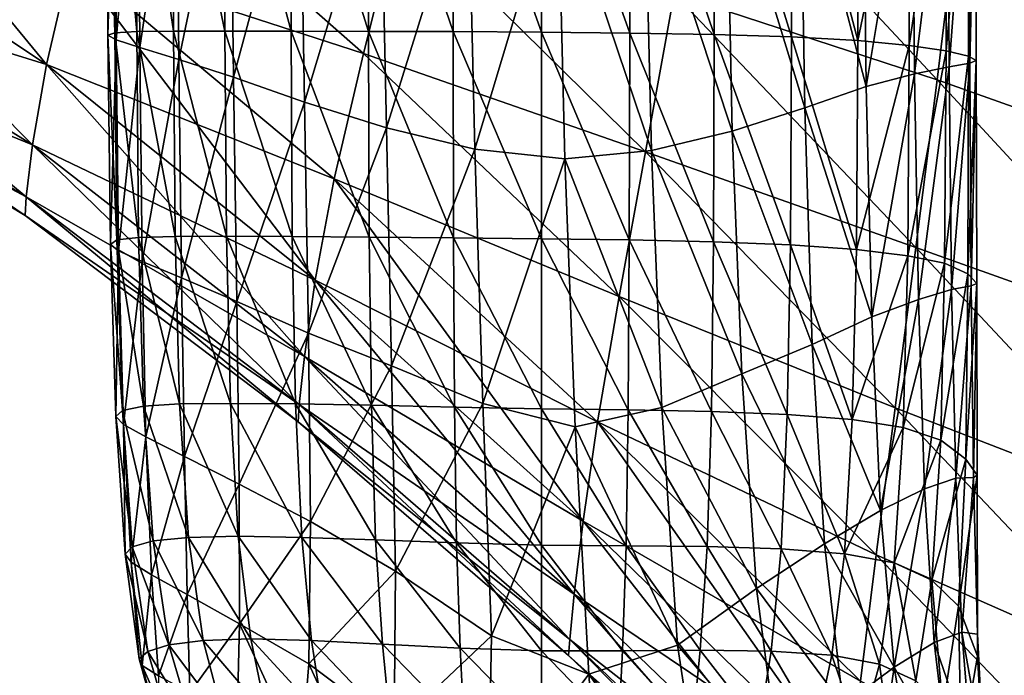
# Model space of a CAD drawing. Extents: x -0.96 to 0.96, y -0.57 to 2.63.
# Tile 111 of 148: x 0.11 to 0.25, y 1.3 to 1.39. Entities that reach past the tile are written whole.
import ezdxf

# ---------------------------------------------------------------- set-up
doc = ezdxf.new("R2010")
doc.units = 0
doc.layers.add('Brakiri_Cruiser_Main_Texture', color=7, linetype='CONTINUOUS')

msp = doc.modelspace()

# ---------------------------------------------------------------- linework, layer by layer
at = {"layer": 'Brakiri_Cruiser_Main_Texture'}
for points in [[(0.082617, 1.423704, -0.420602), (0.116689, 1.382296, -0.424428), (0.078867, 1.407397, -0.428535)], [(0.082617, 1.423704, -0.420602), (0.120088, 1.39692, -0.416306), (0.116689, 1.382296, -0.424428)], [(0.12613, 1.386665, 0.42875), (0.126103, 1.420842, 0.42875), (0.125114, 1.420696, 0.44)], [(0.12613, 1.386665, 0.42875), (0.125114, 1.420696, 0.44), (0.125178, 1.386324, 0.44)], [(0.125178, 1.386324, 0.44), (0.125114, 1.420696, 0.44), (0.126193, 1.420354, 0.45125)], [(0.125178, 1.386324, 0.44), (0.126193, 1.420354, 0.45125), (0.126311, 1.385689, 0.45125)], [(0.12915, 1.386812, 0.417969), (0.129141, 1.420891, 0.417969), (0.126103, 1.420842, 0.42875)], [(0.12915, 1.386812, 0.417969), (0.126103, 1.420842, 0.42875), (0.12613, 1.386665, 0.42875)], [(0.126311, 1.385689, 0.45125), (0.126193, 1.420354, 0.45125), (0.129358, 1.419719, 0.462031)], [(0.134219, 1.386861, 0.408125), (0.134219, 1.420891, 0.408125), (0.129141, 1.420891, 0.417969)], [(0.134219, 1.386861, 0.408125), (0.129141, 1.420891, 0.417969), (0.12915, 1.386812, 0.417969)], [(0.141328, 1.386861, 0.399687), (0.141328, 1.420891, 0.399687), (0.134219, 1.420891, 0.408125)], [(0.141328, 1.386861, 0.399687), (0.134219, 1.420891, 0.408125), (0.134219, 1.386861, 0.408125)], [(0.150469, 1.386861, 0.393125), (0.150469, 1.420891, 0.393125), (0.141328, 1.420891, 0.399687)], [(0.150469, 1.386861, 0.393125), (0.141328, 1.420891, 0.399687), (0.141328, 1.386861, 0.399687)], [(0.161133, 1.386851, 0.388438), (0.161133, 1.420891, 0.388437), (0.150469, 1.420891, 0.393125)], [(0.161133, 1.386851, 0.388438), (0.150469, 1.420891, 0.393125), (0.150469, 1.386861, 0.393125)], [(0.172812, 1.386822, 0.385625), (0.172812, 1.420882, 0.385625), (0.161133, 1.420891, 0.388437)], [(0.172812, 1.386822, 0.385625), (0.161133, 1.420891, 0.388437), (0.161133, 1.386851, 0.388438)], [(0.185, 1.386753, 0.384687), (0.185, 1.420852, 0.384687), (0.172812, 1.420882, 0.385625)], [(0.185, 1.386753, 0.384687), (0.172812, 1.420882, 0.385625), (0.172812, 1.386822, 0.385625)], [(0.197187, 1.386626, 0.385625), (0.197187, 1.420784, 0.385625), (0.185, 1.420852, 0.384687)], [(0.197187, 1.386626, 0.385625), (0.185, 1.420852, 0.384687), (0.185, 1.386753, 0.384687)], [(0.208867, 1.386412, 0.388438), (0.208867, 1.420657, 0.388437), (0.197187, 1.420784, 0.385625)], [(0.208867, 1.386412, 0.388438), (0.197187, 1.420784, 0.385625), (0.197187, 1.386626, 0.385625)], [(0.219531, 1.38608, 0.393125), (0.219531, 1.420442, 0.393125), (0.208867, 1.420657, 0.388437)], [(0.219531, 1.38608, 0.393125), (0.208867, 1.420657, 0.388437), (0.208867, 1.386412, 0.388438)], [(0.228672, 1.385591, 0.399687), (0.228672, 1.42011, 0.399687), (0.219531, 1.420442, 0.393125)], [(0.228672, 1.385591, 0.399687), (0.219531, 1.420442, 0.393125), (0.219531, 1.38608, 0.393125)], [(0.126311, 1.385689, 0.45125), (0.129358, 1.419719, 0.462031), (0.129558, 1.384615, 0.462031)], [(0.129558, 1.384615, 0.462031), (0.129358, 1.419719, 0.462031), (0.134636, 1.418645, 0.471875)], [(0.235781, 1.419622, 0.408125), (0.228672, 1.42011, 0.399687), (0.228672, 1.385591, 0.399687)], [(0.235781, 1.419622, 0.408125), (0.228672, 1.385591, 0.399687), (0.235781, 1.384908, 0.408125)], [(0.240859, 1.419094, 0.417969), (0.235781, 1.419622, 0.408125), (0.235781, 1.384908, 0.408125)], [(0.240859, 1.419094, 0.417969), (0.235781, 1.384908, 0.408125), (0.240868, 1.384146, 0.417969)], [(0.243915, 1.418616, 0.42875), (0.240859, 1.419094, 0.417969), (0.240868, 1.384146, 0.417969)], [(0.129558, 1.384615, 0.462031), (0.134636, 1.418645, 0.471875), (0.134944, 1.382955, 0.471875)], [(0.134944, 1.382955, 0.471875), (0.134636, 1.418645, 0.471875), (0.142054, 1.416985, 0.480313)], [(0.236507, 1.381001, 0.471875), (0.236198, 1.417376, 0.471875), (0.241077, 1.417922, 0.462031)], [(0.236507, 1.381001, 0.471875), (0.241077, 1.417922, 0.462031), (0.241277, 1.381949, 0.462031)], [(0.243915, 1.418616, 0.42875), (0.240868, 1.384146, 0.417969), (0.243943, 1.383423, 0.42875)], [(0.241277, 1.381949, 0.462031), (0.241077, 1.417922, 0.462031), (0.244006, 1.418128, 0.45125)], [(0.241277, 1.381949, 0.462031), (0.244006, 1.418128, 0.45125), (0.244124, 1.382447, 0.45125)], [(0.244958, 1.418274, 0.44), (0.243915, 1.418616, 0.42875), (0.243943, 1.383423, 0.42875)], [(0.244958, 1.418274, 0.44), (0.243943, 1.383423, 0.42875), (0.245022, 1.382828, 0.44)], [(0.244124, 1.382447, 0.45125), (0.244006, 1.418128, 0.45125), (0.244958, 1.418274, 0.44)], [(0.244124, 1.382447, 0.45125), (0.244958, 1.418274, 0.44), (0.245022, 1.382828, 0.44)], [(0.134944, 1.382955, 0.471875), (0.142054, 1.416985, 0.480313), (0.142507, 1.380513, 0.480313)], [(0.142507, 1.380513, 0.480313), (0.142054, 1.416985, 0.480313), (0.151648, 1.414544, 0.486875)], [(0.22071, 1.414094, 0.486875), (0.229397, 1.416204, 0.480313), (0.229851, 1.379244, 0.480313)], [(0.229851, 1.379244, 0.480313), (0.229397, 1.416204, 0.480313), (0.236198, 1.417376, 0.471875)], [(0.229851, 1.379244, 0.480313), (0.236198, 1.417376, 0.471875), (0.236507, 1.381001, 0.471875)], [(0.20332, 1.392082, -0.503947), (0.239648, 1.380157, -0.50293), (0.207242, 1.414946, -0.504873)], [(0.20332, 1.392082, -0.395028), (0.207242, 1.414946, -0.394164), (0.239648, 1.380157, -0.392305)], [(0.207242, 1.414946, -0.504873), (0.239648, 1.380157, -0.50293), (0.24245, 1.403354, -0.502012)], [(0.207242, 1.414946, -0.394164), (0.24245, 1.403354, -0.39322), (0.239648, 1.380157, -0.392305)], [(0.120088, 1.39692, -0.499378), (0.160444, 1.38379, -0.500636), (0.12542, 1.414612, -0.506153)], [(0.120088, 1.39692, -0.416306), (0.12542, 1.414611, -0.410209), (0.160444, 1.38379, -0.405705)], [(0.12542, 1.414612, -0.506153), (0.160444, 1.38379, -0.500636), (0.16541, 1.403671, -0.505281)], [(0.12542, 1.414611, -0.410209), (0.16541, 1.403671, -0.401312), (0.160444, 1.38379, -0.405705)], [(0.142507, 1.380513, 0.480313), (0.151648, 1.414544, 0.486875), (0.152282, 1.377095, 0.486875)], [(0.152282, 1.377095, 0.486875), (0.151648, 1.414544, 0.486875), (0.162801, 1.411907, 0.491563)], [(0.210536, 1.411673, 0.491563), (0.22071, 1.414094, 0.486875), (0.221345, 1.376314, 0.486875)], [(0.22071, 1.414094, 0.486875), (0.229851, 1.379244, 0.480313), (0.221345, 1.376314, 0.486875)], [(0.152282, 1.377095, 0.486875), (0.162801, 1.411907, 0.491563), (0.163608, 1.373521, 0.491562)], [(0.163608, 1.373521, 0.491562), (0.162801, 1.411907, 0.491563), (0.17488, 1.409749, 0.494375)], [(0.199255, 1.409651, 0.494375), (0.210536, 1.411673, 0.491563), (0.211343, 1.373082, 0.491562)], [(0.210536, 1.411673, 0.491563), (0.221345, 1.376314, 0.486875), (0.211343, 1.373082, 0.491562)], [(0.163608, 1.373521, 0.491562), (0.17488, 1.409749, 0.494375), (0.175823, 1.370611, 0.494375)], [(0.175823, 1.370611, 0.494375), (0.17488, 1.409749, 0.494375), (0.187249, 1.408743, 0.495313)], [(0.187249, 1.408743, 0.495313), (0.199255, 1.409651, 0.494375), (0.200198, 1.370416, 0.494375)], [(0.199255, 1.409651, 0.494375), (0.211343, 1.373082, 0.491562), (0.200198, 1.370416, 0.494375)], [(0.175823, 1.370611, 0.494375), (0.187249, 1.408743, 0.495313), (0.188246, 1.369273, 0.495313)], [(0.187249, 1.408743, 0.495313), (0.200198, 1.370416, 0.494375), (0.188246, 1.369273, 0.495313)], [(0.078867, 1.407397, -0.428535), (0.114778, 1.371181, -0.434112), (0.077007, 1.39461, -0.438137)], [(0.077007, 1.39461, -0.484647), (0.116689, 1.382296, -0.490372), (0.078867, 1.407397, -0.49592)], [(0.078867, 1.407397, -0.428535), (0.116689, 1.382296, -0.424428), (0.114778, 1.371181, -0.434112)], [(0.078867, 1.407397, -0.49592), (0.116689, 1.382296, -0.490372), (0.120088, 1.39692, -0.499378)], [(0.160444, 1.38379, -0.500636), (0.199373, 1.37023, -0.501175), (0.16541, 1.403671, -0.505281)], [(0.160444, 1.38379, -0.405705), (0.16541, 1.403671, -0.401312), (0.199373, 1.37023, -0.397712)], [(0.16541, 1.403671, -0.505281), (0.199373, 1.37023, -0.501175), (0.20332, 1.392082, -0.503947)], [(0.16541, 1.403671, -0.401312), (0.20332, 1.392082, -0.395028), (0.199373, 1.37023, -0.397712)], [(0.239648, 1.380157, -0.50293), (0.275244, 1.367516, -0.502812), (0.24245, 1.403354, -0.502012)], [(0.239648, 1.380157, -0.392305), (0.24245, 1.403354, -0.39322), (0.275244, 1.367516, -0.394062)], [(0.24245, 1.403354, -0.502012), (0.275244, 1.367516, -0.502812), (0.277332, 1.390043, -0.5)], [(0.24245, 1.403354, -0.39322), (0.277332, 1.390043, -0.396875), (0.275244, 1.367516, -0.394062)], [(0.120088, 1.39692, -0.416306), (0.153794, 1.352486, -0.420314), (0.116689, 1.382296, -0.424428)], [(0.116689, 1.382296, -0.490372), (0.156387, 1.366485, -0.493997), (0.120088, 1.39692, -0.499378)], [(0.120088, 1.39692, -0.499378), (0.156387, 1.366485, -0.493997), (0.160444, 1.38379, -0.500636)], [(0.120088, 1.39692, -0.416306), (0.160444, 1.38379, -0.405705), (0.156387, 1.366485, -0.412022)], [(0.120088, 1.39692, -0.416306), (0.156387, 1.366485, -0.412022), (0.153794, 1.352486, -0.420314)], [(0.077007, 1.39461, -0.438137), (0.113906, 1.364017, -0.444897), (0.076011, 1.387013, -0.448988)], [(0.076011, 1.387013, -0.472796), (0.114778, 1.371181, -0.479778), (0.077007, 1.39461, -0.484647)], [(0.077007, 1.39461, -0.438137), (0.114778, 1.371181, -0.434112), (0.113906, 1.364017, -0.444897)], [(0.077007, 1.39461, -0.484647), (0.114778, 1.371181, -0.479778), (0.116689, 1.382296, -0.490372)], [(0.199373, 1.37023, -0.501175), (0.236667, 1.357038, -0.502002), (0.20332, 1.392082, -0.503947)], [(0.199373, 1.37023, -0.397712), (0.20332, 1.392082, -0.395028), (0.236667, 1.357038, -0.39321)], [(0.20332, 1.392082, -0.503947), (0.236667, 1.357038, -0.502002), (0.239648, 1.380157, -0.50293)], [(0.20332, 1.392082, -0.395028), (0.239648, 1.380157, -0.392305), (0.236667, 1.357038, -0.39321)], [(0.076011, 1.387013, -0.448988), (0.11373, 1.361422, -0.4564), (0.075879, 1.384318, -0.460695)], [(0.075879, 1.384318, -0.460695), (0.113906, 1.364017, -0.468241), (0.076011, 1.387013, -0.472796)], [(0.076011, 1.387013, -0.448988), (0.113906, 1.364017, -0.444897), (0.11373, 1.361422, -0.4564)], [(0.076011, 1.387013, -0.472796), (0.113906, 1.364017, -0.468241), (0.114778, 1.371181, -0.479778)], [(0.126406, 1.358056, 0.428796), (0.12613, 1.386665, 0.42875), (0.125178, 1.386324, 0.44)], [(0.126406, 1.358056, 0.428796), (0.125178, 1.386324, 0.44), (0.125513, 1.357432, 0.44)], [(0.125513, 1.357432, 0.44), (0.125178, 1.386324, 0.44), (0.126311, 1.385689, 0.45125)], [(0.129384, 1.358387, 0.41806), (0.12915, 1.386812, 0.417969), (0.12613, 1.386665, 0.42875)], [(0.129384, 1.358387, 0.41806), (0.12613, 1.386665, 0.42875), (0.126406, 1.358056, 0.428796)], [(0.13443, 1.358522, 0.408262), (0.134219, 1.386861, 0.408125), (0.12915, 1.386812, 0.417969)], [(0.13443, 1.358522, 0.408262), (0.12915, 1.386812, 0.417969), (0.129384, 1.358387, 0.41806)], [(0.141526, 1.35856, 0.39987), (0.141328, 1.386861, 0.399687), (0.134219, 1.386861, 0.408125)], [(0.141526, 1.35856, 0.39987), (0.134219, 1.386861, 0.408125), (0.13443, 1.358522, 0.408262)], [(0.150617, 1.358522, 0.39332), (0.150469, 1.386861, 0.393125), (0.141328, 1.386861, 0.399687)], [(0.150617, 1.358522, 0.39332), (0.141328, 1.386861, 0.399687), (0.141526, 1.35856, 0.39987)], [(0.161232, 1.358465, 0.388646), (0.161133, 1.386851, 0.388438), (0.150469, 1.386861, 0.393125)], [(0.161232, 1.358465, 0.388646), (0.150469, 1.386861, 0.393125), (0.150617, 1.358522, 0.39332)], [(0.172862, 1.358368, 0.385846), (0.172812, 1.386822, 0.385625), (0.161133, 1.386851, 0.388438)], [(0.172862, 1.358368, 0.385846), (0.161133, 1.386851, 0.388438), (0.161232, 1.358465, 0.388646)], [(0.185, 1.358213, 0.384922), (0.185, 1.386753, 0.384687), (0.172812, 1.386822, 0.385625)], [(0.185, 1.358213, 0.384922), (0.172812, 1.386822, 0.385625), (0.172862, 1.358368, 0.385846)], [(0.197138, 1.358065, 0.385794), (0.197187, 1.386626, 0.385625), (0.185, 1.386753, 0.384687)], [(0.197138, 1.358065, 0.385794), (0.185, 1.386753, 0.384687), (0.185, 1.358213, 0.384922)], [(0.208768, 1.357801, 0.388542), (0.197187, 1.386626, 0.385625), (0.197138, 1.358065, 0.385794)], [(0.208768, 1.357801, 0.388542), (0.208867, 1.386412, 0.388438), (0.197187, 1.386626, 0.385625)], [(0.219383, 1.35738, 0.393164), (0.208867, 1.386412, 0.388438), (0.208768, 1.357801, 0.388542)], [(0.219383, 1.35738, 0.393164), (0.219531, 1.38608, 0.393125), (0.208867, 1.386412, 0.388438)], [(0.125513, 1.357432, 0.44), (0.126311, 1.385689, 0.45125), (0.126631, 1.356542, 0.451204)], [(0.126631, 1.356542, 0.451204), (0.126311, 1.385689, 0.45125), (0.129558, 1.384615, 0.462031)], [(0.228474, 1.356763, 0.399661), (0.219531, 1.38608, 0.393125), (0.219383, 1.35738, 0.393164)], [(0.228474, 1.356763, 0.399661), (0.228672, 1.385591, 0.399687), (0.219531, 1.38608, 0.393125)], [(0.235781, 1.384908, 0.408125), (0.228672, 1.385591, 0.399687), (0.228474, 1.356763, 0.399661)], [(0.235781, 1.384908, 0.408125), (0.228474, 1.356763, 0.399661), (0.23557, 1.355856, 0.408047)], [(0.240868, 1.384146, 0.417969), (0.235781, 1.384908, 0.408125), (0.23557, 1.355856, 0.408047)], [(0.075879, 1.384318, -0.460695), (0.11373, 1.361422, -0.4564), (0.113906, 1.364017, -0.468241)], [(0.126631, 1.356542, 0.451204), (0.129558, 1.384615, 0.462031), (0.129888, 1.355066, 0.46194)], [(0.129888, 1.355066, 0.46194), (0.129558, 1.384615, 0.462031), (0.134944, 1.382955, 0.471875)], [(0.156387, 1.366485, -0.493997), (0.195732, 1.350246, -0.496528), (0.160444, 1.38379, -0.500636)], [(0.156387, 1.366485, -0.412022), (0.160444, 1.38379, -0.405705), (0.195732, 1.350246, -0.402272)], [(0.160444, 1.38379, -0.500636), (0.195732, 1.350246, -0.496528), (0.199373, 1.37023, -0.501175)], [(0.160444, 1.38379, -0.405705), (0.199373, 1.37023, -0.397712), (0.195732, 1.350246, -0.402272)], [(0.240868, 1.384146, 0.417969), (0.23557, 1.355856, 0.408047), (0.240652, 1.354832, 0.417839)], [(0.243943, 1.383423, 0.42875), (0.240868, 1.384146, 0.417969), (0.240652, 1.354832, 0.417839)], [(0.116689, 1.382296, -0.424428), (0.152285, 1.341985, -0.430062), (0.114778, 1.371181, -0.434112)], [(0.114778, 1.371181, -0.479778), (0.153794, 1.352486, -0.485245), (0.116689, 1.382296, -0.490372)], [(0.116689, 1.382296, -0.424428), (0.153794, 1.352486, -0.420314), (0.152285, 1.341985, -0.430062)], [(0.116689, 1.382296, -0.490372), (0.153794, 1.352486, -0.485245), (0.156387, 1.366485, -0.493997)], [(0.129888, 1.355066, 0.46194), (0.134944, 1.382955, 0.471875), (0.135322, 1.352809, 0.471738)], [(0.135322, 1.352809, 0.471738), (0.134944, 1.382955, 0.471875), (0.142507, 1.380513, 0.480313)], [(0.243943, 1.383423, 0.42875), (0.240652, 1.354832, 0.417839), (0.24387, 1.353372, 0.428722)], [(0.241621, 1.35124, 0.46222), (0.241277, 1.381949, 0.462031), (0.244124, 1.382447, 0.45125)], [(0.241621, 1.35124, 0.46222), (0.244124, 1.382447, 0.45125), (0.244327, 1.351723, 0.451382)], [(0.245022, 1.382828, 0.44), (0.243943, 1.383423, 0.42875), (0.24387, 1.353372, 0.428722)], [(0.245022, 1.382828, 0.44), (0.24387, 1.353372, 0.428722), (0.24511, 1.35203, 0.440075)], [(0.244327, 1.351723, 0.451382), (0.244124, 1.382447, 0.45125), (0.245022, 1.382828, 0.44)], [(0.244327, 1.351723, 0.451382), (0.245022, 1.382828, 0.44), (0.24511, 1.35203, 0.440075)], [(0.230594, 1.347432, 0.480339), (0.229851, 1.379244, 0.480313), (0.236507, 1.381001, 0.471875)], [(0.230594, 1.347432, 0.480339), (0.236507, 1.381001, 0.471875), (0.237033, 1.349834, 0.471982)], [(0.237033, 1.349834, 0.471982), (0.236507, 1.381001, 0.471875), (0.241277, 1.381949, 0.462031)], [(0.237033, 1.349834, 0.471982), (0.241277, 1.381949, 0.462031), (0.241621, 1.35124, 0.46222)], [(0.135322, 1.352809, 0.471738), (0.142507, 1.380513, 0.480313), (0.142968, 1.349576, 0.48013)], [(0.142968, 1.349576, 0.48013), (0.142507, 1.380513, 0.480313), (0.152282, 1.377095, 0.486875)], [(0.236667, 1.357038, -0.502002), (0.273047, 1.344031, -0.50375), (0.239648, 1.380157, -0.50293)], [(0.236667, 1.357038, -0.39321), (0.239648, 1.380157, -0.392305), (0.273047, 1.344031, -0.393125)], [(0.239648, 1.380157, -0.50293), (0.273047, 1.344031, -0.50375), (0.275244, 1.367516, -0.502812)], [(0.239648, 1.380157, -0.392305), (0.275244, 1.367516, -0.394062), (0.273047, 1.344031, -0.393125)], [(0.221345, 1.376314, 0.486875), (0.229851, 1.379244, 0.480313), (0.230594, 1.347432, 0.480339)], [(0.142968, 1.349576, 0.48013), (0.152282, 1.377095, 0.486875), (0.15286, 1.345192, 0.48668)], [(0.15286, 1.345192, 0.48668), (0.152282, 1.377095, 0.486875), (0.163608, 1.373521, 0.491562)], [(0.211343, 1.373082, 0.491562), (0.221345, 1.376314, 0.486875), (0.222388, 1.343643, 0.486865)], [(0.221345, 1.376314, 0.486875), (0.230594, 1.347432, 0.480339), (0.222388, 1.343643, 0.486865)], [(0.15286, 1.345192, 0.48668), (0.163608, 1.373521, 0.491562), (0.164293, 1.340691, 0.491354)], [(0.164293, 1.340691, 0.491354), (0.163608, 1.373521, 0.491562), (0.175823, 1.370611, 0.494375)], [(0.200198, 1.370416, 0.494375), (0.211343, 1.373082, 0.491562), (0.212676, 1.339561, 0.491517)], [(0.211343, 1.373082, 0.491562), (0.222388, 1.343643, 0.486865), (0.212676, 1.339561, 0.491517)], [(0.114778, 1.371181, -0.434112), (0.151582, 1.335353, -0.44083), (0.113906, 1.364017, -0.444897)], [(0.113906, 1.364017, -0.468241), (0.152285, 1.341985, -0.474969), (0.114778, 1.371181, -0.479778)], [(0.114778, 1.371181, -0.434112), (0.152285, 1.341985, -0.430062), (0.151582, 1.335353, -0.44083)], [(0.114778, 1.371181, -0.479778), (0.152285, 1.341985, -0.474969), (0.153794, 1.352486, -0.485245)], [(0.164293, 1.340691, 0.491354), (0.175823, 1.370611, 0.494375), (0.176925, 1.335487, 0.494352)], [(0.176925, 1.335487, 0.494352), (0.175823, 1.370611, 0.494375), (0.188246, 1.369273, 0.495313)], [(0.188246, 1.369273, 0.495313), (0.200198, 1.370416, 0.494375), (0.201624, 1.334951, 0.494434)], [(0.195732, 1.350246, -0.496528), (0.233818, 1.334865, -0.4992), (0.199373, 1.37023, -0.501175)], [(0.195732, 1.350246, -0.402272), (0.199373, 1.37023, -0.397712), (0.233818, 1.334865, -0.395991)], [(0.199373, 1.37023, -0.501175), (0.233818, 1.334865, -0.4992), (0.236667, 1.357038, -0.502002)], [(0.199373, 1.37023, -0.397712), (0.236667, 1.357038, -0.39321), (0.233818, 1.334865, -0.395991)], [(0.200198, 1.370416, 0.494375), (0.212676, 1.339561, 0.491517), (0.201624, 1.334951, 0.494434)], [(0.176925, 1.335487, 0.494352), (0.188246, 1.369273, 0.495313), (0.189684, 1.332275, 0.495475)], [(0.188246, 1.369273, 0.495313), (0.201624, 1.334951, 0.494434), (0.189684, 1.332275, 0.495475)], [(0.156387, 1.366485, -0.412022), (0.190752, 1.319239, -0.417116), (0.153794, 1.352486, -0.420314)], [(0.153794, 1.352486, -0.485245), (0.192744, 1.33297, -0.489947), (0.156387, 1.366485, -0.493997)], [(0.156387, 1.366485, -0.493997), (0.192744, 1.33297, -0.489947), (0.195732, 1.350246, -0.496528)], [(0.156387, 1.366485, -0.412022), (0.195732, 1.350246, -0.402272), (0.192744, 1.33297, -0.408731)], [(0.156387, 1.366485, -0.412022), (0.192744, 1.33297, -0.408731), (0.190752, 1.319239, -0.417116)], [(0.113906, 1.364017, -0.444897), (0.151406, 1.332959, -0.452178), (0.11373, 1.361422, -0.4564)], [(0.11373, 1.361422, -0.4564), (0.151582, 1.335353, -0.463752), (0.113906, 1.364017, -0.468241)], [(0.113906, 1.364017, -0.444897), (0.151582, 1.335353, -0.44083), (0.151406, 1.332959, -0.452178)], [(0.113906, 1.364017, -0.468241), (0.151582, 1.335353, -0.463752), (0.152285, 1.341985, -0.474969)], [(0.11373, 1.361422, -0.4564), (0.151406, 1.332959, -0.452178), (0.151582, 1.335353, -0.463752)], [(0.127162, 1.334526, 0.428932), (0.126406, 1.358056, 0.428796), (0.125513, 1.357432, 0.44)], [(0.130071, 1.335117, 0.418333), (0.129384, 1.358387, 0.41806), (0.126406, 1.358056, 0.428796)], [(0.130071, 1.335117, 0.418333), (0.126406, 1.358056, 0.428796), (0.127162, 1.334526, 0.428932)], [(0.135065, 1.335416, 0.408672), (0.13443, 1.358522, 0.408262), (0.129384, 1.358387, 0.41806)], [(0.135065, 1.335416, 0.408672), (0.129384, 1.358387, 0.41806), (0.130071, 1.335117, 0.418333)], [(0.142083, 1.335492, 0.400384), (0.141526, 1.35856, 0.39987), (0.13443, 1.358522, 0.408262)], [(0.142083, 1.335492, 0.400384), (0.13443, 1.358522, 0.408262), (0.135065, 1.335416, 0.408672)], [(0.151061, 1.335416, 0.393906), (0.150617, 1.358522, 0.39332), (0.141526, 1.35856, 0.39987)], [(0.151061, 1.335416, 0.393906), (0.141526, 1.35856, 0.39987), (0.142083, 1.335492, 0.400384)], [(0.161528, 1.335235, 0.389271), (0.161232, 1.358465, 0.388646), (0.150617, 1.358522, 0.39332)], [(0.161528, 1.335235, 0.389271), (0.150617, 1.358522, 0.39332), (0.151061, 1.335416, 0.393906)], [(0.17301, 1.334995, 0.38651), (0.172862, 1.358368, 0.385846), (0.161232, 1.358465, 0.388646)], [(0.17301, 1.334995, 0.38651), (0.161232, 1.358465, 0.388646), (0.161528, 1.335235, 0.389271)], [(0.185, 1.334763, 0.385547), (0.185, 1.358213, 0.384922), (0.172862, 1.358368, 0.385846)], [(0.185, 1.334763, 0.385547), (0.172862, 1.358368, 0.385846), (0.17301, 1.334995, 0.38651)], [(0.19699, 1.334604, 0.386302), (0.197138, 1.358065, 0.385794), (0.185, 1.358213, 0.384922)], [(0.19699, 1.334604, 0.386302), (0.185, 1.358213, 0.384922), (0.185, 1.334763, 0.385547)], [(0.208472, 1.334385, 0.388854), (0.197138, 1.358065, 0.385794), (0.19699, 1.334604, 0.386302)], [(0.208472, 1.334385, 0.388854), (0.208768, 1.357801, 0.388542), (0.197138, 1.358065, 0.385794)], [(0.218939, 1.333971, 0.393281), (0.208768, 1.357801, 0.388542), (0.208472, 1.334385, 0.388854)], [(0.218939, 1.333971, 0.393281), (0.219383, 1.35738, 0.393164), (0.208768, 1.357801, 0.388542)], [(0.127162, 1.334526, 0.428932), (0.125513, 1.357432, 0.44), (0.126263, 1.333669, 0.44)], [(0.126263, 1.333669, 0.44), (0.125513, 1.357432, 0.44), (0.126631, 1.356542, 0.451204)], [(0.126263, 1.333669, 0.44), (0.126631, 1.356542, 0.451204), (0.127299, 1.332573, 0.451068)], [(0.127299, 1.332573, 0.451068), (0.126631, 1.356542, 0.451204), (0.129888, 1.355066, 0.46194)], [(0.227917, 1.333265, 0.399596), (0.219383, 1.35738, 0.393164), (0.218939, 1.333971, 0.393281)], [(0.227917, 1.333265, 0.399596), (0.228474, 1.356763, 0.399661), (0.219383, 1.35738, 0.393164)], [(0.23557, 1.355856, 0.408047), (0.228474, 1.356763, 0.399661), (0.227917, 1.333265, 0.399596)], [(0.233818, 1.334865, -0.4992), (0.27085, 1.320546, -0.502812), (0.236667, 1.357038, -0.502002)], [(0.233818, 1.334865, -0.395991), (0.236667, 1.357038, -0.39321), (0.27085, 1.320546, -0.394062)], [(0.236667, 1.357038, -0.502002), (0.27085, 1.320546, -0.502812), (0.273047, 1.344031, -0.50375)], [(0.236667, 1.357038, -0.39321), (0.273047, 1.344031, -0.393125), (0.27085, 1.320546, -0.394062)], [(0.127299, 1.332573, 0.451068), (0.129888, 1.355066, 0.46194), (0.130408, 1.330869, 0.461667)], [(0.130408, 1.330869, 0.461667), (0.129888, 1.355066, 0.46194), (0.135322, 1.352809, 0.471738)], [(0.23557, 1.355856, 0.408047), (0.227917, 1.333265, 0.399596), (0.234935, 1.332174, 0.407812)], [(0.240652, 1.354832, 0.417839), (0.23557, 1.355856, 0.408047), (0.234935, 1.332174, 0.407812)], [(0.240652, 1.354832, 0.417839), (0.234935, 1.332174, 0.407812), (0.240114, 1.330434, 0.417603)], [(0.24387, 1.353372, 0.428722), (0.240652, 1.354832, 0.417839), (0.240114, 1.330434, 0.417603)], [(0.130408, 1.330869, 0.461667), (0.135322, 1.352809, 0.471738), (0.13573, 1.328189, 0.471328)], [(0.13573, 1.328189, 0.471328), (0.135322, 1.352809, 0.471738), (0.142968, 1.349576, 0.48013)], [(0.153794, 1.352486, -0.420314), (0.189543, 1.309173, -0.426931), (0.152285, 1.341985, -0.430062)], [(0.152285, 1.341985, -0.474969), (0.190752, 1.319239, -0.481372), (0.153794, 1.352486, -0.485245)], [(0.153794, 1.352486, -0.420314), (0.190752, 1.319239, -0.417116), (0.189543, 1.309173, -0.426931)], [(0.153794, 1.352486, -0.485245), (0.190752, 1.319239, -0.481372), (0.192744, 1.33297, -0.489947)], [(0.24387, 1.353372, 0.428722), (0.240114, 1.330434, 0.417603), (0.243578, 1.327785, 0.42864)], [(0.24511, 1.35203, 0.440075), (0.24387, 1.353372, 0.428722), (0.243578, 1.327785, 0.42864)], [(0.237885, 1.32371, 0.472305), (0.237033, 1.349834, 0.471982), (0.241621, 1.35124, 0.46222)], [(0.237885, 1.32371, 0.472305), (0.241621, 1.35124, 0.46222), (0.242187, 1.325199, 0.462648)], [(0.242187, 1.325199, 0.462648), (0.241621, 1.35124, 0.46222), (0.244327, 1.351723, 0.451382)], [(0.242187, 1.325199, 0.462648), (0.244327, 1.351723, 0.451382), (0.244646, 1.325289, 0.451778)], [(0.24511, 1.35203, 0.440075), (0.243578, 1.327785, 0.42864), (0.245148, 1.325609, 0.440254)], [(0.244646, 1.325289, 0.451778), (0.244327, 1.351723, 0.451382), (0.24511, 1.35203, 0.440075)], [(0.244646, 1.325289, 0.451778), (0.24511, 1.35203, 0.440075), (0.245148, 1.325609, 0.440254)], [(0.13573, 1.328189, 0.471328), (0.142968, 1.349576, 0.48013), (0.143297, 1.324359, 0.479616)], [(0.143297, 1.324359, 0.479616), (0.142968, 1.349576, 0.48013), (0.15286, 1.345192, 0.48668)], [(0.192744, 1.33297, -0.489947), (0.231233, 1.314584, -0.494523), (0.195732, 1.350246, -0.496528)], [(0.192744, 1.33297, -0.408731), (0.195732, 1.350246, -0.402272), (0.231233, 1.314584, -0.400646)], [(0.195732, 1.350246, -0.496528), (0.231233, 1.314584, -0.494523), (0.233818, 1.334865, -0.4992)], [(0.195732, 1.350246, -0.402272), (0.233818, 1.334865, -0.395991), (0.231233, 1.314584, -0.400646)], [(0.231819, 1.320722, 0.480462), (0.230594, 1.347432, 0.480339), (0.237033, 1.349834, 0.471982)], [(0.231819, 1.320722, 0.480462), (0.237033, 1.349834, 0.471982), (0.237885, 1.32371, 0.472305)], [(0.222388, 1.343643, 0.486865), (0.230594, 1.347432, 0.480339), (0.231819, 1.320722, 0.480462)], [(0.143297, 1.324359, 0.479616), (0.15286, 1.345192, 0.48668), (0.153141, 1.319205, 0.486094)], [(0.153141, 1.319205, 0.486094), (0.15286, 1.345192, 0.48668), (0.164293, 1.340691, 0.491354)], [(0.212676, 1.339561, 0.491517), (0.222388, 1.343643, 0.486865), (0.224065, 1.316132, 0.486836)], [(0.222388, 1.343643, 0.486865), (0.231819, 1.320722, 0.480462), (0.224065, 1.316132, 0.486836)], [(0.152285, 1.341985, -0.430062), (0.188906, 1.302894, -0.437684), (0.151582, 1.335353, -0.44083)], [(0.151582, 1.335353, -0.463752), (0.189543, 1.309173, -0.471331), (0.152285, 1.341985, -0.474969)], [(0.152285, 1.341985, -0.430062), (0.189543, 1.309173, -0.426931), (0.188906, 1.302894, -0.437684)], [(0.152285, 1.341985, -0.474969), (0.189543, 1.309173, -0.471331), (0.190752, 1.319239, -0.481372)], [(0.153141, 1.319205, 0.486094), (0.164293, 1.340691, 0.491354), (0.164879, 1.312353, 0.490928)], [(0.164879, 1.312353, 0.490928), (0.164293, 1.340691, 0.491354), (0.176925, 1.335487, 0.494352)], [(0.201624, 1.334951, 0.494434), (0.212676, 1.339561, 0.491517), (0.214701, 1.309931, 0.49152)], [(0.212676, 1.339561, 0.491517), (0.224065, 1.316132, 0.486836), (0.214701, 1.309931, 0.49152)], [(0.131434, 1.316507, 0.41888), (0.130071, 1.335117, 0.418333), (0.127162, 1.334526, 0.428932)], [(0.136299, 1.317006, 0.40946), (0.135065, 1.335416, 0.408672), (0.130071, 1.335117, 0.418333)], [(0.136299, 1.317006, 0.40946), (0.130071, 1.335117, 0.418333), (0.131434, 1.316507, 0.41888)], [(0.143162, 1.317158, 0.40138), (0.142083, 1.335492, 0.400384), (0.135065, 1.335416, 0.408672)], [(0.143162, 1.317158, 0.40138), (0.135065, 1.335416, 0.408672), (0.136299, 1.317006, 0.40946)], [(0.151915, 1.317006, 0.395046), (0.151061, 1.335416, 0.393906), (0.142083, 1.335492, 0.400384)], [(0.151915, 1.317006, 0.395046), (0.142083, 1.335492, 0.400384), (0.143162, 1.317158, 0.40138)], [(0.16212, 1.316663, 0.390521), (0.161528, 1.335235, 0.389271), (0.151061, 1.335416, 0.393906)], [(0.16212, 1.316663, 0.390521), (0.151061, 1.335416, 0.393906), (0.151915, 1.317006, 0.395046)], [(0.151582, 1.335353, -0.44083), (0.18873, 1.300702, -0.448962), (0.151406, 1.332959, -0.452178)], [(0.151406, 1.332959, -0.452178), (0.188906, 1.302894, -0.460353), (0.151582, 1.335353, -0.463752)], [(0.151582, 1.335353, -0.44083), (0.188906, 1.302894, -0.437684), (0.18873, 1.300702, -0.448962)], [(0.151582, 1.335353, -0.463752), (0.188906, 1.302894, -0.460353), (0.189543, 1.309173, -0.471331)], [(0.173306, 1.316262, 0.38776), (0.17301, 1.334995, 0.38651), (0.161528, 1.335235, 0.389271)], [(0.173306, 1.316262, 0.38776), (0.161528, 1.335235, 0.389271), (0.16212, 1.316663, 0.390521)], [(0.164879, 1.312353, 0.490928), (0.176925, 1.335487, 0.494352), (0.178127, 1.303431, 0.494284)], [(0.185, 1.315934, 0.386719), (0.185, 1.334763, 0.385547), (0.17301, 1.334995, 0.38651)], [(0.185, 1.315934, 0.386719), (0.17301, 1.334995, 0.38651), (0.173306, 1.316262, 0.38776)], [(0.178127, 1.303431, 0.494284), (0.176925, 1.335487, 0.494352), (0.189684, 1.332275, 0.495475)], [(0.196694, 1.315832, 0.38724), (0.19699, 1.334604, 0.386302), (0.185, 1.334763, 0.385547)], [(0.196694, 1.315832, 0.38724), (0.185, 1.334763, 0.385547), (0.185, 1.315934, 0.386719)], [(0.189684, 1.332275, 0.495475), (0.201624, 1.334951, 0.494434), (0.203799, 1.302108, 0.494609)], [(0.201624, 1.334951, 0.494434), (0.214701, 1.309931, 0.49152), (0.203799, 1.302108, 0.494609)], [(0.231233, 1.314584, -0.494523), (0.268762, 1.298019, -0.5), (0.233818, 1.334865, -0.4992)], [(0.231233, 1.314584, -0.400646), (0.233818, 1.334865, -0.395991), (0.268762, 1.298019, -0.396875)], [(0.233818, 1.334865, -0.4992), (0.268762, 1.298019, -0.5), (0.27085, 1.320546, -0.502812)], [(0.233818, 1.334865, -0.395991), (0.27085, 1.320546, -0.394062), (0.268762, 1.298019, -0.396875)], [(0.128534, 1.315715, 0.429206), (0.127162, 1.334526, 0.428932), (0.126263, 1.333669, 0.44)], [(0.128534, 1.315715, 0.429206), (0.126263, 1.333669, 0.44), (0.127569, 1.314684, 0.44)], [(0.127569, 1.314684, 0.44), (0.126263, 1.333669, 0.44), (0.127299, 1.332573, 0.451068)], [(0.131434, 1.316507, 0.41888), (0.127162, 1.334526, 0.428932), (0.128534, 1.315715, 0.429206)], [(0.20788, 1.315725, 0.389479), (0.19699, 1.334604, 0.386302), (0.196694, 1.315832, 0.38724)], [(0.20788, 1.315725, 0.389479), (0.208472, 1.334385, 0.388854), (0.19699, 1.334604, 0.386302)], [(0.218085, 1.315424, 0.393529), (0.208472, 1.334385, 0.388854), (0.20788, 1.315725, 0.389479)], [(0.218085, 1.315424, 0.393529), (0.218939, 1.333971, 0.393281), (0.208472, 1.334385, 0.388854)], [(0.226838, 1.314736, 0.399479), (0.218939, 1.333971, 0.393281), (0.218085, 1.315424, 0.393529)], [(0.226838, 1.314736, 0.399479), (0.227917, 1.333265, 0.399596), (0.218939, 1.333971, 0.393281)], [(0.234935, 1.332174, 0.407812), (0.227917, 1.333265, 0.399596), (0.226838, 1.314736, 0.399479)], [(0.127569, 1.314684, 0.44), (0.127299, 1.332573, 0.451068), (0.128369, 1.313566, 0.450794)], [(0.128369, 1.313566, 0.450794), (0.127299, 1.332573, 0.451068), (0.130408, 1.330869, 0.461667)], [(0.151406, 1.332959, -0.452178), (0.18873, 1.300702, -0.448962), (0.188906, 1.302894, -0.460353)], [(0.178127, 1.303431, 0.494284), (0.189684, 1.332275, 0.495475), (0.191547, 1.298122, 0.495673)], [(0.189684, 1.332275, 0.495475), (0.203799, 1.302108, 0.494609), (0.191547, 1.298122, 0.495673)], [(0.192744, 1.33297, -0.408731), (0.227571, 1.283386, -0.415607), (0.190752, 1.319239, -0.417116)], [(0.190752, 1.319239, -0.481372), (0.229043, 1.297141, -0.48797), (0.192744, 1.33297, -0.489947)], [(0.192744, 1.33297, -0.489947), (0.229043, 1.297141, -0.48797), (0.231233, 1.314584, -0.494523)], [(0.192744, 1.33297, -0.408731), (0.231233, 1.314584, -0.400646), (0.229043, 1.297141, -0.407177)], [(0.192744, 1.33297, -0.408731), (0.229043, 1.297141, -0.407177), (0.227571, 1.283386, -0.415607)], [(0.234935, 1.332174, 0.407812), (0.226838, 1.314736, 0.399479), (0.233701, 1.31351, 0.407357)], [(0.240114, 1.330434, 0.417603), (0.234935, 1.332174, 0.407812), (0.233701, 1.31351, 0.407357)], [(0.128369, 1.313566, 0.450794), (0.130408, 1.330869, 0.461667), (0.131176, 1.311819, 0.46112)], [(0.131176, 1.311819, 0.46112), (0.130408, 1.330869, 0.461667), (0.13573, 1.328189, 0.471328)], [(0.240114, 1.330434, 0.417603), (0.233701, 1.31351, 0.407357), (0.2389, 1.311105, 0.416976)], [(0.243578, 1.327785, 0.42864), (0.240114, 1.330434, 0.417603), (0.2389, 1.311105, 0.416976)], [(0.131176, 1.311819, 0.46112), (0.13573, 1.328189, 0.471328), (0.136125, 1.309096, 0.47054)], [(0.136125, 1.309096, 0.47054), (0.13573, 1.328189, 0.471328), (0.143297, 1.324359, 0.479616)], [(0.243578, 1.327785, 0.42864), (0.2389, 1.311105, 0.416976), (0.242582, 1.307508, 0.427702)], [(0.245148, 1.325609, 0.440254), (0.243578, 1.327785, 0.42864), (0.242582, 1.307508, 0.427702)], [(0.239218, 1.302485, 0.472995), (0.237885, 1.32371, 0.472305), (0.242187, 1.325199, 0.462648)], [(0.239218, 1.302485, 0.472995), (0.242187, 1.325199, 0.462648), (0.243043, 1.3039, 0.463643)], [(0.243043, 1.3039, 0.463643), (0.242187, 1.325199, 0.462648), (0.244646, 1.325289, 0.451778)], [(0.245148, 1.325609, 0.440254), (0.242582, 1.307508, 0.427702), (0.245219, 1.300612, 0.44066)], [(0.243043, 1.3039, 0.463643), (0.244646, 1.325289, 0.451778), (0.245184, 1.303624, 0.453246)], [(0.245184, 1.303624, 0.453246), (0.244646, 1.325289, 0.451778), (0.245148, 1.325609, 0.440254)], [(0.245184, 1.303624, 0.453246), (0.245148, 1.325609, 0.440254), (0.245219, 1.300612, 0.44066)], [(0.136125, 1.309096, 0.47054), (0.143297, 1.324359, 0.479616), (0.143351, 1.305048, 0.47862)], [(0.143351, 1.305048, 0.47862), (0.143297, 1.324359, 0.479616), (0.153141, 1.319205, 0.486094)], [(0.233714, 1.299067, 0.480755), (0.231819, 1.320722, 0.480462), (0.237885, 1.32371, 0.472305)], [(0.233714, 1.299067, 0.480755), (0.237885, 1.32371, 0.472305), (0.239218, 1.302485, 0.472995)], [(0.224065, 1.316132, 0.486836), (0.231819, 1.320722, 0.480462), (0.233714, 1.299067, 0.480755)], [(0.143351, 1.305048, 0.47862), (0.153141, 1.319205, 0.486094), (0.152883, 1.299525, 0.484954)], [(0.152883, 1.299525, 0.484954), (0.153141, 1.319205, 0.486094), (0.164879, 1.312353, 0.490928)], [(0.190752, 1.319239, -0.417116), (0.226582, 1.273465, -0.425444), (0.189543, 1.309173, -0.426931)], [(0.189543, 1.309173, -0.471331), (0.227571, 1.283386, -0.479484), (0.190752, 1.319239, -0.481372)], [(0.190752, 1.319239, -0.417116), (0.227571, 1.283386, -0.415607), (0.226582, 1.273465, -0.425444)], [(0.190752, 1.319239, -0.481372), (0.227571, 1.283386, -0.479484), (0.229043, 1.297141, -0.48797)], [(0.138309, 1.302757, 0.410729), (0.136299, 1.317006, 0.40946), (0.131434, 1.316507, 0.41888)], [(0.14489, 1.302985, 0.402975), (0.143162, 1.317158, 0.40138), (0.136299, 1.317006, 0.40946)], [(0.14489, 1.302985, 0.402975), (0.136299, 1.317006, 0.40946), (0.138309, 1.302757, 0.410729)], [(0.15329, 1.302757, 0.396901), (0.151915, 1.317006, 0.395046), (0.143162, 1.317158, 0.40138)], [(0.15329, 1.302757, 0.396901), (0.143162, 1.317158, 0.40138), (0.14489, 1.302985, 0.402975)], [(0.163072, 1.302272, 0.392493), (0.16212, 1.316663, 0.390521), (0.151915, 1.317006, 0.395046)], [(0.163072, 1.302272, 0.392493), (0.151915, 1.317006, 0.395046), (0.15329, 1.302757, 0.396901)], [(0.13066, 1.30126, 0.429661), (0.128534, 1.315715, 0.429206), (0.127569, 1.314684, 0.44)], [(0.133562, 1.302155, 0.419759), (0.131434, 1.316507, 0.41888), (0.128534, 1.315715, 0.429206)], [(0.133562, 1.302155, 0.419759), (0.128534, 1.315715, 0.429206), (0.13066, 1.30126, 0.429661)], [(0.138309, 1.302757, 0.410729), (0.131434, 1.316507, 0.41888), (0.133562, 1.302155, 0.419759)], [(0.1738, 1.301728, 0.38974), (0.173306, 1.316262, 0.38776), (0.16212, 1.316663, 0.390521)], [(0.1738, 1.301728, 0.38974), (0.16212, 1.316663, 0.390521), (0.163072, 1.302272, 0.392493)], [(0.185, 1.301344, 0.388516), (0.185, 1.315934, 0.386719), (0.173306, 1.316262, 0.38776)], [(0.185, 1.301344, 0.388516), (0.173306, 1.316262, 0.38776), (0.1738, 1.301728, 0.38974)], [(0.1962, 1.301338, 0.388698), (0.196694, 1.315832, 0.38724), (0.185, 1.315934, 0.386719)], [(0.1962, 1.301338, 0.388698), (0.185, 1.315934, 0.386719), (0.185, 1.301344, 0.388516)], [(0.206928, 1.301422, 0.390456), (0.196694, 1.315832, 0.38724), (0.1962, 1.301338, 0.388698)], [(0.206928, 1.301422, 0.390456), (0.20788, 1.315725, 0.389479), (0.196694, 1.315832, 0.38724)], [(0.21671, 1.301311, 0.393958), (0.20788, 1.315725, 0.389479), (0.206928, 1.301422, 0.390456)], [(0.21671, 1.301311, 0.393958), (0.218085, 1.315424, 0.393529), (0.20788, 1.315725, 0.389479)], [(0.214701, 1.309931, 0.49152), (0.224065, 1.316132, 0.486836), (0.22665, 1.293853, 0.486823)], [(0.224065, 1.316132, 0.486836), (0.233714, 1.299067, 0.480755), (0.22665, 1.293853, 0.486823)], [(0.13066, 1.30126, 0.429661), (0.127569, 1.314684, 0.44), (0.129479, 1.30025, 0.44)], [(0.129479, 1.30025, 0.44), (0.127569, 1.314684, 0.44), (0.128369, 1.313566, 0.450794)], [(0.22511, 1.300758, 0.39931), (0.218085, 1.315424, 0.393529), (0.21671, 1.301311, 0.393958)], [(0.22511, 1.300758, 0.39931), (0.226838, 1.314736, 0.399479), (0.218085, 1.315424, 0.393529)], [(0.226838, 1.314736, 0.399479), (0.22511, 1.300758, 0.39931), (0.231691, 1.299515, 0.406615)], [(0.226838, 1.314736, 0.399479), (0.231691, 1.299515, 0.406615), (0.233701, 1.31351, 0.407357)], [(0.229043, 1.297141, -0.48797), (0.266895, 1.277407, -0.495312), (0.231233, 1.314584, -0.494523)], [(0.229043, 1.297141, -0.407177), (0.231233, 1.314584, -0.400646), (0.266895, 1.277407, -0.401562)], [(0.231233, 1.314584, -0.494523), (0.266895, 1.277407, -0.495312), (0.268762, 1.298019, -0.5)], [(0.231233, 1.314584, -0.400646), (0.268762, 1.298019, -0.396875), (0.266895, 1.277407, -0.401562)], [(0.129479, 1.30025, 0.44), (0.128369, 1.313566, 0.450794), (0.129894, 1.299306, 0.450339)], [(0.129894, 1.299306, 0.450339), (0.128369, 1.313566, 0.450794), (0.131176, 1.311819, 0.46112)], [(0.233701, 1.31351, 0.407357), (0.231691, 1.299515, 0.406615), (0.236702, 1.297189, 0.415379)], [(0.233701, 1.31351, 0.407357), (0.236702, 1.297189, 0.415379), (0.2389, 1.311105, 0.416976)], [(0.129894, 1.299306, 0.450339), (0.131176, 1.311819, 0.46112), (0.132143, 1.297907, 0.460241)], [(0.132143, 1.297907, 0.460241), (0.131176, 1.311819, 0.46112), (0.136125, 1.309096, 0.47054)], [(0.152883, 1.299525, 0.484954), (0.164879, 1.312353, 0.490928), (0.16466, 1.290725, 0.489876)], [(0.16466, 1.290725, 0.489876), (0.164879, 1.312353, 0.490928), (0.178127, 1.303431, 0.494284)], [(0.2389, 1.311105, 0.416976), (0.236702, 1.297189, 0.415379), (0.240396, 1.29339, 0.425111)], [(0.2389, 1.311105, 0.416976), (0.240396, 1.29339, 0.425111), (0.242582, 1.307508, 0.427702)], [(0.132143, 1.297907, 0.460241), (0.136125, 1.309096, 0.47054), (0.136464, 1.29553, 0.469271)], [(0.136464, 1.29553, 0.469271), (0.136125, 1.309096, 0.47054), (0.143351, 1.305048, 0.47862)], [(0.189543, 1.309173, -0.426931), (0.226033, 1.267428, -0.436218), (0.188906, 1.302894, -0.437684)], [(0.188906, 1.302894, -0.460353), (0.226582, 1.273465, -0.469591), (0.189543, 1.309173, -0.471331)], [(0.189543, 1.309173, -0.426931), (0.226582, 1.273465, -0.425444), (0.226033, 1.267428, -0.436218)], [(0.189543, 1.309173, -0.471331), (0.226582, 1.273465, -0.469591), (0.227571, 1.283386, -0.479484)], [(0.203799, 1.302108, 0.494609), (0.214701, 1.309931, 0.49152), (0.217868, 1.285708, 0.491387)], [(0.214701, 1.309931, 0.49152), (0.22665, 1.293853, 0.486823), (0.217868, 1.285708, 0.491387)], [(0.242582, 1.307508, 0.427702), (0.240396, 1.29339, 0.425111), (0.242963, 1.287471, 0.434301)], [(0.242582, 1.307508, 0.427702), (0.242963, 1.287471, 0.434301), (0.245219, 1.300612, 0.44066)], [(0.136464, 1.29553, 0.469271), (0.143351, 1.305048, 0.47862), (0.142987, 1.291852, 0.477025)], [(0.151843, 1.286546, 0.483099), (0.142987, 1.291852, 0.477025), (0.143351, 1.305048, 0.47862)], [(0.151843, 1.286546, 0.483099), (0.143351, 1.305048, 0.47862), (0.152883, 1.299525, 0.484954)], [(0.16466, 1.290725, 0.489876), (0.178127, 1.303431, 0.494284), (0.177645, 1.279397, 0.49346)], [(0.177645, 1.279397, 0.49346), (0.178127, 1.303431, 0.494284), (0.191547, 1.298122, 0.495673)], [(0.244377, 1.287603, 0.465838), (0.239218, 1.302485, 0.472995), (0.243043, 1.3039, 0.463643)], [(0.246043, 1.287205, 0.456595), (0.244377, 1.287603, 0.465838), (0.243043, 1.3039, 0.463643)], [(0.246043, 1.287205, 0.456595), (0.243043, 1.3039, 0.463643), (0.245184, 1.303624, 0.453246)], [(0.246132, 1.284406, 0.447966), (0.246043, 1.287205, 0.456595), (0.245184, 1.303624, 0.453246)], [(0.246132, 1.284406, 0.447966), (0.245184, 1.303624, 0.453246), (0.245219, 1.300612, 0.44066)], [(0.136804, 1.29126, 0.420729), (0.133562, 1.302155, 0.419759), (0.13066, 1.30126, 0.429661)], [(0.141105, 1.292102, 0.412255), (0.138309, 1.302757, 0.410729), (0.133562, 1.302155, 0.419759)], [(0.141105, 1.292102, 0.412255), (0.133562, 1.302155, 0.419759), (0.136804, 1.29126, 0.420729)], [(0.147074, 1.292544, 0.404991), (0.14489, 1.302985, 0.402975), (0.138309, 1.302757, 0.410729)], [(0.147074, 1.292544, 0.404991), (0.138309, 1.302757, 0.410729), (0.141105, 1.292102, 0.412255)], [(0.154943, 1.292102, 0.399481), (0.15329, 1.302757, 0.396901), (0.14489, 1.302985, 0.402975)], [(0.154943, 1.292102, 0.399481), (0.14489, 1.302985, 0.402975), (0.147074, 1.292544, 0.404991)], [(0.164123, 1.291338, 0.395495), (0.163072, 1.302272, 0.392493), (0.15329, 1.302757, 0.396901)], [(0.164123, 1.291338, 0.395495), (0.15329, 1.302757, 0.396901), (0.154943, 1.292102, 0.399481)], [(0.174343, 1.290661, 0.392741), (0.1738, 1.301728, 0.38974), (0.163072, 1.302272, 0.392493)], [(0.174343, 1.290661, 0.392741), (0.163072, 1.302272, 0.392493), (0.164123, 1.291338, 0.395495)], [(0.188906, 1.302894, -0.437684), (0.225879, 1.265324, -0.447461), (0.18873, 1.300702, -0.448962)], [(0.18873, 1.300702, -0.448962), (0.226033, 1.267428, -0.45876), (0.188906, 1.302894, -0.460353)], [(0.188906, 1.302894, -0.437684), (0.226033, 1.267428, -0.436218), (0.225879, 1.265324, -0.447461)], [(0.188906, 1.302894, -0.460353), (0.226033, 1.267428, -0.45876), (0.226582, 1.273465, -0.469591)], [(0.191547, 1.298122, 0.495673), (0.203799, 1.302108, 0.494609), (0.207994, 1.274775, 0.494554)], [(0.203799, 1.302108, 0.494609), (0.217868, 1.285708, 0.491387), (0.207994, 1.274775, 0.494554)], [(0.241186, 1.286016, 0.474206), (0.233714, 1.299067, 0.480755), (0.239218, 1.302485, 0.472995)], [(0.244377, 1.287603, 0.465838), (0.241186, 1.286016, 0.474206), (0.239218, 1.302485, 0.472995)], [(0.133875, 1.290348, 0.430163), (0.13066, 1.30126, 0.429661), (0.129479, 1.30025, 0.44)], [(0.136804, 1.29126, 0.420729), (0.13066, 1.30126, 0.429661), (0.133875, 1.290348, 0.430163)], [(0.185, 1.290229, 0.391328), (0.185, 1.301344, 0.388516), (0.1738, 1.301728, 0.38974)], [(0.185, 1.290229, 0.391328), (0.1738, 1.301728, 0.38974), (0.174343, 1.290661, 0.392741)], [(0.195657, 1.290348, 0.391068), (0.1962, 1.301338, 0.388698), (0.185, 1.301344, 0.388516)], [(0.195657, 1.290348, 0.391068), (0.185, 1.301344, 0.388516), (0.185, 1.290229, 0.391328)], [(0.18873, 1.300702, -0.448962), (0.225879, 1.265324, -0.447461), (0.226033, 1.267428, -0.45876)], [(0.205877, 1.290654, 0.39224), (0.1962, 1.301338, 0.388698), (0.195657, 1.290348, 0.391068)], [(0.205877, 1.290654, 0.39224), (0.206928, 1.301422, 0.390456), (0.1962, 1.301338, 0.388698)], [(0.215057, 1.29092, 0.394991), (0.206928, 1.301422, 0.390456), (0.205877, 1.290654, 0.39224)], [(0.215057, 1.29092, 0.394991), (0.21671, 1.301311, 0.393958), (0.206928, 1.301422, 0.390456)], [(0.222926, 1.290686, 0.39954), (0.21671, 1.301311, 0.393958), (0.215057, 1.29092, 0.394991)], [(0.222926, 1.290686, 0.39954), (0.22511, 1.300758, 0.39931), (0.21671, 1.301311, 0.393958)], [(0.22511, 1.300758, 0.39931), (0.222926, 1.290686, 0.39954), (0.228895, 1.289406, 0.406007)], [(0.22511, 1.300758, 0.39931), (0.228895, 1.289406, 0.406007), (0.231691, 1.299515, 0.406615)], [(0.133875, 1.290348, 0.430163), (0.129479, 1.30025, 0.44), (0.132454, 1.289447, 0.44)], [(0.132454, 1.289447, 0.44), (0.129479, 1.30025, 0.44), (0.129894, 1.299306, 0.450339)], [(0.132454, 1.289447, 0.44), (0.129894, 1.299306, 0.450339), (0.132353, 1.288785, 0.449837)], [(0.132353, 1.288785, 0.449837), (0.129894, 1.299306, 0.450339), (0.132143, 1.297907, 0.460241)], [(0.162318, 1.278934, 0.487734), (0.151843, 1.286546, 0.483099), (0.152883, 1.299525, 0.484954)], [(0.162318, 1.278934, 0.487734), (0.152883, 1.299525, 0.484954), (0.16466, 1.290725, 0.489876)], [(0.231691, 1.299515, 0.406615), (0.228895, 1.289406, 0.406007), (0.23339, 1.287141, 0.413652)], [(0.231691, 1.299515, 0.406615), (0.23339, 1.287141, 0.413652), (0.236702, 1.297189, 0.415379)], [(0.242963, 1.287471, 0.434301), (0.246132, 1.284406, 0.447966), (0.245219, 1.300612, 0.44066)], [(0.177645, 1.279397, 0.49346), (0.191547, 1.298122, 0.495673), (0.194688, 1.256175, 0.496525)], [(0.191547, 1.298122, 0.495673), (0.207994, 1.274775, 0.494554), (0.194688, 1.256175, 0.496525)], [(0.233714, 1.299067, 0.480755), (0.230413, 1.276876, 0.486862), (0.22665, 1.293853, 0.486823)], [(0.233714, 1.299067, 0.480755), (0.236516, 1.282442, 0.481335), (0.230413, 1.276876, 0.486862)], [(0.241186, 1.286016, 0.474206), (0.236516, 1.282442, 0.481335), (0.233714, 1.299067, 0.480755)]]:
    msp.add_3dface(points, dxfattribs=at)

doc.saveas('drawing.dxf')
